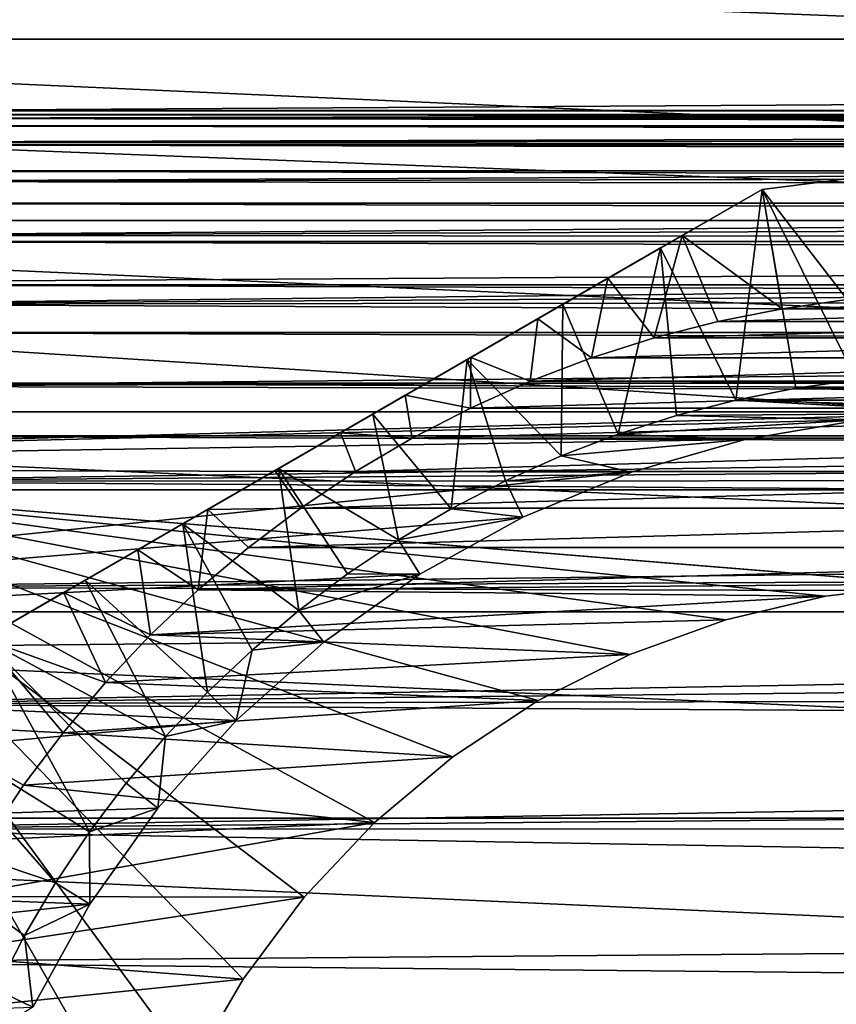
# Model space of a CAD drawing. Header units: millimetres. Extents: x -105 to 105, y -92 to 30.
# Tile 19 of 247: x -87 to -77, y 6 to 18. Entities that reach past the tile are written whole.
import ezdxf

# ---------------------------------------------------------------- set-up
doc = ezdxf.new("R2010")
doc.units = ezdxf.units.MM
doc.header["$LTSCALE"] = 59.53398
for name, color, linetype in [('106', 7, 'CONTINUOUS'), ('114', 7, 'CONTINUOUS'), ('115', 7, 'CONTINUOUS'), ('120', 7, 'CONTINUOUS'), ('121', 7, 'CONTINUOUS'), ('122', 7, 'CONTINUOUS'), ('124', 7, 'CONTINUOUS'), ('132', 7, 'CONTINUOUS'), ('150', 7, 'CONTINUOUS'), ('162', 7, 'CONTINUOUS'), ('63', 7, 'CONTINUOUS'), ('65', 7, 'CONTINUOUS'), ('66', 7, 'CONTINUOUS'), ('93', 7, 'CONTINUOUS')]:
    doc.layers.add(name, color=color, linetype=linetype)

msp = doc.modelspace()

# ---------------------------------------------------------------- linework, layer by layer
at = {"layer": '106', "color": 7, "linetype": 'CONTINUOUS'}
for points in [[(-76.893, 10.734, -18.25), (-75.634, 10.882, -18.25), (-76.893, 10.734, -22.45), (-76.893, 10.734, -18.25)], [(-76.893, 10.734, -22.45), (-75.634, 10.882, -18.25), (-75.634, 10.882, -22.45), (-76.893, 10.734, -22.45)], [(-78.126, 10.442, -18.25), (-76.893, 10.734, -18.25), (-78.126, 10.442, -22.45), (-78.126, 10.442, -18.25)], [(-78.126, 10.442, -22.45), (-76.893, 10.734, -18.25), (-76.893, 10.734, -22.45), (-78.126, 10.442, -22.45)], [(-79.317, 10.009, -18.25), (-78.126, 10.442, -18.25), (-79.317, 10.009, -22.45), (-79.317, 10.009, -18.25)], [(-79.317, 10.009, -22.45), (-78.126, 10.442, -18.25), (-78.126, 10.442, -22.45), (-79.317, 10.009, -22.45)], [(-80.45, 9.44, -18.25), (-79.317, 10.009, -18.25), (-80.45, 9.44, -22.45), (-80.45, 9.44, -18.25)], [(-80.45, 9.44, -22.45), (-79.317, 10.009, -18.25), (-79.317, 10.009, -22.45), (-80.45, 9.44, -22.45)], [(-81.509, 8.743, -18.25), (-80.45, 9.44, -18.25), (-81.509, 8.743, -22.45), (-81.509, 8.743, -18.25)], [(-81.509, 8.743, -22.45), (-80.45, 9.44, -18.25), (-80.45, 9.44, -22.45), (-81.509, 8.743, -22.45)], [(-82.48, 7.928, -18.25), (-81.509, 8.743, -18.25), (-82.48, 7.928, -22.45), (-82.48, 7.928, -18.25)], [(-82.48, 7.928, -22.45), (-81.509, 8.743, -18.25), (-81.509, 8.743, -22.45), (-82.48, 7.928, -22.45)], [(-83.35, 7.006, -18.25), (-82.48, 7.928, -18.25), (-83.35, 7.006, -22.45), (-83.35, 7.006, -18.25)], [(-83.35, 7.006, -22.45), (-82.48, 7.928, -18.25), (-82.48, 7.928, -22.45), (-83.35, 7.006, -22.45)], [(-84.107, 5.99, -18.25), (-83.35, 7.006, -18.25), (-84.107, 5.99, -22.45), (-84.107, 5.99, -18.25)], [(-84.107, 5.99, -22.45), (-83.35, 7.006, -18.25), (-83.35, 7.006, -22.45), (-84.107, 5.99, -22.45)], [(-84.741, 4.892, -18.25), (-84.107, 5.99, -18.25), (-84.741, 4.892, -22.45), (-84.741, 4.892, -18.25)], [(-84.741, 4.892, -22.45), (-84.107, 5.99, -18.25), (-84.107, 5.99, -22.45), (-84.741, 4.892, -22.45)]]:
    msp.add_3dface(points, dxfattribs=at)
at = {"layer": '114', "color": 7, "linetype": 'CONTINUOUS'}
for points in [[(-97.592, 19.738, -58.95), (-50.73, 17.634, -58.95), (-99.27, 17.634, -58.95), (-97.592, 19.738, -58.95)], [(-52.408, 19.738, -58.95), (-50.73, 17.634, -58.95), (-97.592, 19.738, -58.95), (-52.408, 19.738, -58.95)], [(-99.27, 17.634, -58.95), (-49.247, 15.387, -58.95), (-100.753, 15.387, -58.95), (-99.27, 17.634, -58.95)], [(-50.73, 17.634, -58.95), (-49.247, 15.387, -58.95), (-99.27, 17.634, -58.95), (-50.73, 17.634, -58.95)], [(-100.753, 15.387, -58.95), (-47.971, 13.016, -58.95), (-102.029, 13.016, -58.95), (-100.753, 15.387, -58.95)], [(-49.247, 15.387, -58.95), (-47.971, 13.016, -58.95), (-100.753, 15.387, -58.95), (-49.247, 15.387, -58.95)], [(-102.029, 13.016, -58.95), (-46.913, 10.541, -58.95), (-103.087, 10.541, -58.95), (-102.029, 13.016, -58.95)], [(-47.971, 13.016, -58.95), (-46.913, 10.541, -58.95), (-102.029, 13.016, -58.95), (-47.971, 13.016, -58.95)], [(-103.087, 10.541, -58.95), (-46.081, 7.981, -58.95), (-103.919, 7.981, -58.95), (-103.087, 10.541, -58.95)], [(-46.913, 10.541, -58.95), (-46.081, 7.981, -58.95), (-103.087, 10.541, -58.95), (-46.913, 10.541, -58.95)], [(-103.919, 7.981, -58.95), (-45.482, 5.356, -58.95), (-104.518, 5.356, -58.95), (-103.919, 7.981, -58.95)], [(-46.081, 7.981, -58.95), (-45.482, 5.356, -58.95), (-103.919, 7.981, -58.95), (-46.081, 7.981, -58.95)]]:
    msp.add_3dface(points, dxfattribs=at)
at = {"layer": '115', "color": 7, "linetype": 'CONTINUOUS'}
for points in [[(-53.711, 18.948, -39.95), (-96.515, 18.691, -39.95), (-52.104, 16.971, -39.95), (-53.711, 18.948, -39.95)], [(-96.515, 18.691, -39.95), (-98.098, 16.695, -39.95), (-52.104, 16.971, -39.95), (-96.515, 18.691, -39.95)], [(-52.104, 16.971, -39.95), (-98.098, 16.695, -39.95), (-50.68, 14.859, -39.95), (-52.104, 16.971, -39.95)], [(-98.098, 16.695, -39.95), (-99.497, 14.566, -39.95), (-50.68, 14.859, -39.95), (-98.098, 16.695, -39.95)], [(-50.68, 14.859, -39.95), (-99.497, 14.566, -39.95), (-75, 13, -39.95), (-50.68, 14.859, -39.95)], [(-99.497, 14.566, -39.95), (-100.7, 12.32, -39.95), (-75, 13, -39.95), (-99.497, 14.566, -39.95)], [(-75, 13, -39.95), (-100.7, 12.32, -39.95), (-76.456, 12.918, -39.95), (-75, 13, -39.95)], [(-76.456, 12.918, -39.95), (-100.7, 12.32, -39.95), (-77.893, 12.674, -39.95), (-76.456, 12.918, -39.95)], [(-77.893, 12.674, -39.95), (-100.7, 12.32, -39.95), (-79.294, 12.27, -39.95), (-77.893, 12.674, -39.95)], [(-100.7, 12.32, -39.95), (-101.697, 9.976, -39.95), (-79.294, 12.27, -39.95), (-100.7, 12.32, -39.95)], [(-79.294, 12.27, -39.95), (-101.697, 9.976, -39.95), (-80.641, 11.713, -39.95), (-79.294, 12.27, -39.95)], [(-80.641, 11.713, -39.95), (-101.697, 9.976, -39.95), (-81.916, 11.007, -39.95), (-80.641, 11.713, -39.95)], [(-81.916, 11.007, -39.95), (-101.697, 9.976, -39.95), (-83.105, 10.164, -39.95), (-81.916, 11.007, -39.95)], [(-83.105, 10.164, -39.95), (-101.697, 9.976, -39.95), (-84.192, 9.192, -39.95), (-83.105, 10.164, -39.95)], [(-101.697, 9.976, -39.95), (-102.481, 7.552, -39.95), (-84.192, 9.192, -39.95), (-101.697, 9.976, -39.95)], [(-84.192, 9.192, -39.95), (-102.481, 7.552, -39.95), (-85.164, 8.105, -39.95), (-84.192, 9.192, -39.95)], [(-85.164, 8.105, -39.95), (-102.481, 7.552, -39.95), (-86.007, 6.916, -39.95), (-85.164, 8.105, -39.95)], [(-102.481, 7.552, -39.95), (-103.046, 5.067, -39.95), (-86.007, 6.916, -39.95), (-102.481, 7.552, -39.95)], [(-86.007, 6.916, -39.95), (-103.046, 5.067, -39.95), (-86.713, 5.64, -39.95), (-86.007, 6.916, -39.95)]]:
    msp.add_3dface(points, dxfattribs=at)
at = {"layer": '120', "color": 7, "linetype": 'CONTINUOUS'}
for points in [[(-77.261, 13.309, -37.45), (-71.996, 13.162, -37.45), (-78.004, 13.162, -37.45), (-77.261, 13.309, -37.45)], [(-76.511, 13.415, -37.45), (-72.739, 13.309, -37.45), (-77.261, 13.309, -37.45), (-76.511, 13.415, -37.45)], [(-72.739, 13.309, -37.45), (-71.996, 13.162, -37.45), (-77.261, 13.309, -37.45), (-72.739, 13.309, -37.45)], [(-78.737, 12.972, -37.45), (-78.004, 13.162, -37.45), (-75, 13, -37.45), (-78.737, 12.972, -37.45)], [(-71.996, 13.162, -37.45), (-71.263, 12.972, -37.45), (-78.004, 13.162, -37.45), (-71.996, 13.162, -37.45)], [(-78.004, 13.162, -37.45), (-71.263, 12.972, -37.45), (-75, 13, -37.45), (-78.004, 13.162, -37.45)], [(-79.459, 12.742, -37.45), (-78.737, 12.972, -37.45), (-76.456, 12.918, -37.45), (-79.459, 12.742, -37.45)], [(-78.737, 12.972, -37.45), (-75, 13, -37.45), (-76.456, 12.918, -37.45), (-78.737, 12.972, -37.45)], [(-77.893, 12.674, -37.45), (-79.459, 12.742, -37.45), (-76.456, 12.918, -37.45), (-77.893, 12.674, -37.45)], [(-80.166, 12.472, -37.45), (-79.459, 12.742, -37.45), (-77.893, 12.674, -37.45), (-80.166, 12.472, -37.45)], [(-79.294, 12.27, -37.45), (-80.166, 12.472, -37.45), (-77.893, 12.674, -37.45), (-79.294, 12.27, -37.45)], [(-80.857, 12.163, -37.45), (-80.166, 12.472, -37.45), (-79.294, 12.27, -37.45), (-80.857, 12.163, -37.45)], [(-80.641, 11.713, -37.45), (-80.857, 12.163, -37.45), (-79.294, 12.27, -37.45), (-80.641, 11.713, -37.45)], [(-81.53, 11.815, -37.45), (-80.857, 12.163, -37.45), (-80.641, 11.713, -37.45), (-81.53, 11.815, -37.45)], [(-82.182, 11.431, -37.45), (-81.53, 11.815, -37.45), (-80.641, 11.713, -37.45), (-82.182, 11.431, -37.45)], [(-81.916, 11.007, -37.45), (-82.182, 11.431, -37.45), (-80.641, 11.713, -37.45), (-81.916, 11.007, -37.45)], [(-82.812, 11.01, -37.45), (-82.182, 11.431, -37.45), (-81.916, 11.007, -37.45), (-82.812, 11.01, -37.45)], [(-83.417, 10.555, -37.45), (-82.812, 11.01, -37.45), (-81.916, 11.007, -37.45), (-83.417, 10.555, -37.45)], [(-83.105, 10.164, -37.45), (-83.417, 10.555, -37.45), (-81.916, 11.007, -37.45), (-83.105, 10.164, -37.45)], [(-83.996, 10.066, -37.45), (-83.417, 10.555, -37.45), (-83.105, 10.164, -37.45), (-83.996, 10.066, -37.45)], [(-84.192, 9.192, -37.45), (-83.996, 10.066, -37.45), (-83.105, 10.164, -37.45), (-84.192, 9.192, -37.45)], [(-84.546, 9.546, -37.45), (-83.996, 10.066, -37.45), (-84.192, 9.192, -37.45), (-84.546, 9.546, -37.45)], [(-85.066, 8.996, -37.45), (-84.546, 9.546, -37.45), (-84.192, 9.192, -37.45), (-85.066, 8.996, -37.45)], [(-85.164, 8.105, -37.45), (-85.066, 8.996, -37.45), (-84.192, 9.192, -37.45), (-85.164, 8.105, -37.45)], [(-85.555, 8.417, -37.45), (-85.066, 8.996, -37.45), (-85.164, 8.105, -37.45), (-85.555, 8.417, -37.45)], [(-86.01, 7.812, -37.45), (-85.555, 8.417, -37.45), (-85.164, 8.105, -37.45), (-86.01, 7.812, -37.45)], [(-86.007, 6.916, -37.45), (-86.01, 7.812, -37.45), (-85.164, 8.105, -37.45), (-86.007, 6.916, -37.45)], [(-86.431, 7.182, -37.45), (-86.01, 7.812, -37.45), (-86.007, 6.916, -37.45), (-86.431, 7.182, -37.45)], [(-86.816, 6.53, -37.45), (-86.431, 7.182, -37.45), (-86.007, 6.916, -37.45), (-86.816, 6.53, -37.45)], [(-86.713, 5.64, -37.45), (-86.816, 6.53, -37.45), (-86.007, 6.916, -37.45), (-86.713, 5.64, -37.45)], [(-87.163, 5.857, -37.45), (-86.816, 6.53, -37.45), (-86.713, 5.64, -37.45), (-87.163, 5.857, -37.45)], [(-87.472, 5.166, -37.45), (-87.163, 5.857, -37.45), (-86.713, 5.64, -37.45), (-87.472, 5.166, -37.45)]]:
    msp.add_3dface(points, dxfattribs=at)
at = {"layer": '121', "color": 7, "linetype": 'CONTINUOUS'}
for points in [[(-76.623, 14.409, -22.45), (-77.429, 14.295, -22.45), (-73.377, 14.409, -22.45), (-76.623, 14.409, -22.45)], [(-73.377, 14.409, -22.45), (-77.429, 14.295, -22.45), (-72.571, 14.295, -22.45), (-73.377, 14.409, -22.45)], [(-77.429, 14.295, -22.45), (-78.227, 14.136, -22.45), (-72.571, 14.295, -22.45), (-77.429, 14.295, -22.45)], [(-72.571, 14.295, -22.45), (-78.227, 14.136, -22.45), (-71.773, 14.136, -22.45), (-72.571, 14.295, -22.45)], [(-78.227, 14.136, -22.45), (-79.014, 13.933, -22.45), (-71.773, 14.136, -22.45), (-78.227, 14.136, -22.45)], [(-71.773, 14.136, -22.45), (-79.014, 13.933, -22.45), (-70.986, 13.933, -22.45), (-71.773, 14.136, -22.45)], [(-79.014, 13.933, -22.45), (-79.789, 13.686, -22.45), (-70.986, 13.933, -22.45), (-79.014, 13.933, -22.45)], [(-70.986, 13.933, -22.45), (-79.789, 13.686, -22.45), (-70.211, 13.686, -22.45), (-70.986, 13.933, -22.45)], [(-79.789, 13.686, -22.45), (-80.549, 13.396, -22.45), (-70.211, 13.686, -22.45), (-79.789, 13.686, -22.45)], [(-70.211, 13.686, -22.45), (-80.549, 13.396, -22.45), (-69.451, 13.396, -22.45), (-70.211, 13.686, -22.45)], [(-80.549, 13.396, -22.45), (-81.291, 13.064, -22.45), (-69.451, 13.396, -22.45), (-80.549, 13.396, -22.45)], [(-69.451, 13.396, -22.45), (-81.291, 13.064, -22.45), (-68.709, 13.064, -22.45), (-69.451, 13.396, -22.45)], [(-81.291, 13.064, -22.45), (-82.014, 12.691, -22.45), (-68.709, 13.064, -22.45), (-81.291, 13.064, -22.45)], [(-68.709, 13.064, -22.45), (-82.014, 12.691, -22.45), (-67.986, 12.691, -22.45), (-68.709, 13.064, -22.45)], [(-82.014, 12.691, -22.45), (-82.714, 12.277, -22.45), (-67.986, 12.691, -22.45), (-82.014, 12.691, -22.45)], [(-67.986, 12.691, -22.45), (-82.714, 12.277, -22.45), (-67.286, 12.277, -22.45), (-67.986, 12.691, -22.45)], [(-82.714, 12.277, -22.45), (-83.391, 11.826, -22.45), (-67.286, 12.277, -22.45), (-82.714, 12.277, -22.45)], [(-67.286, 12.277, -22.45), (-83.391, 11.826, -22.45), (-66.609, 11.826, -22.45), (-67.286, 12.277, -22.45)], [(-83.391, 11.826, -22.45), (-84.041, 11.337, -22.45), (-66.609, 11.826, -22.45), (-83.391, 11.826, -22.45)], [(-66.609, 11.826, -22.45), (-84.041, 11.337, -22.45), (-65.959, 11.337, -22.45), (-66.609, 11.826, -22.45)], [(-84.662, 10.812, -22.45), (-75.634, 10.882, -22.45), (-65.959, 11.337, -22.45), (-84.662, 10.812, -22.45)], [(-84.041, 11.337, -22.45), (-84.662, 10.812, -22.45), (-65.959, 11.337, -22.45), (-84.041, 11.337, -22.45)], [(-76.893, 10.734, -22.45), (-75.634, 10.882, -22.45), (-84.662, 10.812, -22.45), (-76.893, 10.734, -22.45)], [(-85.253, 10.253, -22.45), (-76.893, 10.734, -22.45), (-84.662, 10.812, -22.45), (-85.253, 10.253, -22.45)], [(-78.126, 10.442, -22.45), (-76.893, 10.734, -22.45), (-85.253, 10.253, -22.45), (-78.126, 10.442, -22.45)], [(-79.317, 10.009, -22.45), (-78.126, 10.442, -22.45), (-85.253, 10.253, -22.45), (-79.317, 10.009, -22.45)], [(-85.812, 9.662, -22.45), (-79.317, 10.009, -22.45), (-85.253, 10.253, -22.45), (-85.812, 9.662, -22.45)], [(-80.45, 9.44, -22.45), (-79.317, 10.009, -22.45), (-85.812, 9.662, -22.45), (-80.45, 9.44, -22.45)], [(-86.337, 9.041, -22.45), (-80.45, 9.44, -22.45), (-85.812, 9.662, -22.45), (-86.337, 9.041, -22.45)], [(-81.509, 8.743, -22.45), (-80.45, 9.44, -22.45), (-86.337, 9.041, -22.45), (-81.509, 8.743, -22.45)], [(-86.826, 8.391, -22.45), (-81.509, 8.743, -22.45), (-86.337, 9.041, -22.45), (-86.826, 8.391, -22.45)], [(-82.48, 7.928, -22.45), (-81.509, 8.743, -22.45), (-86.826, 8.391, -22.45), (-82.48, 7.928, -22.45)], [(-87.278, 7.714, -22.45), (-82.48, 7.928, -22.45), (-86.826, 8.391, -22.45), (-87.278, 7.714, -22.45)], [(-83.35, 7.006, -22.45), (-82.48, 7.928, -22.45), (-87.691, 7.014, -22.45), (-83.35, 7.006, -22.45)], [(-87.691, 7.014, -22.45), (-82.48, 7.928, -22.45), (-87.278, 7.714, -22.45), (-87.691, 7.014, -22.45)], [(-88.064, 6.291, -22.45), (-83.35, 7.006, -22.45), (-87.691, 7.014, -22.45), (-88.064, 6.291, -22.45)], [(-84.107, 5.99, -22.45), (-83.35, 7.006, -22.45), (-88.064, 6.291, -22.45), (-84.107, 5.99, -22.45)], [(-88.396, 5.549, -22.45), (-84.107, 5.99, -22.45), (-88.064, 6.291, -22.45), (-88.396, 5.549, -22.45)], [(-84.741, 4.892, -22.45), (-84.107, 5.99, -22.45), (-88.396, 5.549, -22.45), (-84.741, 4.892, -22.45)]]:
    msp.add_3dface(points, dxfattribs=at)
at = {"layer": '122', "color": 7, "linetype": 'CONTINUOUS'}
for points in [[(-77.678, 15.774, -25.45), (-76.623, 14.409, -22.45), (-76.344, 15.943, -25.45), (-77.678, 15.774, -25.45)], [(-78.669, 15.202, -24.728), (-77.429, 14.295, -22.45), (-77.678, 15.774, -25.45), (-78.669, 15.202, -24.728)], [(-77.429, 14.295, -22.45), (-76.623, 14.409, -22.45), (-77.678, 15.774, -25.45), (-77.429, 14.295, -22.45)], [(-79.588, 14.672, -24.195), (-79.014, 13.933, -22.45), (-78.669, 15.202, -24.728), (-79.588, 14.672, -24.195)], [(-79.014, 13.933, -22.45), (-78.227, 14.136, -22.45), (-78.669, 15.202, -24.728), (-79.014, 13.933, -22.45)], [(-78.227, 14.136, -22.45), (-77.429, 14.295, -22.45), (-78.669, 15.202, -24.728), (-78.227, 14.136, -22.45)], [(-80.455, 14.171, -23.82), (-79.789, 13.686, -22.45), (-79.588, 14.672, -24.195), (-80.455, 14.171, -23.82)], [(-79.789, 13.686, -22.45), (-79.014, 13.933, -22.45), (-79.588, 14.672, -24.195), (-79.789, 13.686, -22.45)], [(-81.286, 13.691, -23.581), (-80.549, 13.396, -22.45), (-80.455, 14.171, -23.82), (-81.286, 13.691, -23.581)], [(-80.549, 13.396, -22.45), (-79.789, 13.686, -22.45), (-80.455, 14.171, -23.82), (-80.549, 13.396, -22.45)], [(-82.098, 13.223, -23.464), (-81.291, 13.064, -22.45), (-81.286, 13.691, -23.581), (-82.098, 13.223, -23.464)], [(-81.291, 13.064, -22.45), (-80.549, 13.396, -22.45), (-81.286, 13.691, -23.581), (-81.291, 13.064, -22.45)], [(-82.902, 12.758, -23.464), (-82.014, 12.691, -22.45), (-82.098, 13.223, -23.464), (-82.902, 12.758, -23.464)], [(-82.014, 12.691, -22.45), (-81.291, 13.064, -22.45), (-82.098, 13.223, -23.464), (-82.014, 12.691, -22.45)], [(-83.714, 12.29, -23.581), (-82.714, 12.277, -22.45), (-82.902, 12.758, -23.464), (-83.714, 12.29, -23.581)], [(-82.714, 12.277, -22.45), (-82.014, 12.691, -22.45), (-82.902, 12.758, -23.464), (-82.714, 12.277, -22.45)], [(-84.545, 11.809, -23.82), (-83.391, 11.826, -22.45), (-83.714, 12.29, -23.581), (-84.545, 11.809, -23.82)], [(-83.391, 11.826, -22.45), (-82.714, 12.277, -22.45), (-83.714, 12.29, -23.581), (-83.391, 11.826, -22.45)], [(-85.412, 11.309, -24.195), (-84.662, 10.812, -22.45), (-84.545, 11.809, -23.82), (-85.412, 11.309, -24.195)], [(-84.662, 10.812, -22.45), (-84.041, 11.337, -22.45), (-84.545, 11.809, -23.82), (-84.662, 10.812, -22.45)], [(-84.041, 11.337, -22.45), (-83.391, 11.826, -22.45), (-84.545, 11.809, -23.82), (-84.041, 11.337, -22.45)], [(-86.331, 10.778, -24.728), (-85.253, 10.253, -22.45), (-85.412, 11.309, -24.195), (-86.331, 10.778, -24.728)], [(-85.253, 10.253, -22.45), (-84.662, 10.812, -22.45), (-85.412, 11.309, -24.195), (-85.253, 10.253, -22.45)], [(-87.322, 10.206, -25.45), (-85.812, 9.662, -22.45), (-86.331, 10.778, -24.728), (-87.322, 10.206, -25.45)], [(-85.812, 9.662, -22.45), (-85.253, 10.253, -22.45), (-86.331, 10.778, -24.728), (-85.812, 9.662, -22.45)], [(-88.136, 9.136, -25.45), (-86.337, 9.041, -22.45), (-87.322, 10.206, -25.45), (-88.136, 9.136, -25.45)], [(-86.337, 9.041, -22.45), (-85.812, 9.662, -22.45), (-87.322, 10.206, -25.45), (-86.337, 9.041, -22.45)], [(-87.278, 7.714, -22.45), (-86.826, 8.391, -22.45), (-88.136, 9.136, -25.45), (-87.278, 7.714, -22.45)], [(-86.826, 8.391, -22.45), (-86.337, 9.041, -22.45), (-88.136, 9.136, -25.45), (-86.826, 8.391, -22.45)]]:
    msp.add_3dface(points, dxfattribs=at)
at = {"layer": '124', "color": 7, "linetype": 'CONTINUOUS'}
for points in [[(-76.344, 15.943, -34.45), (-76.511, 13.415, -37.45), (-77.678, 15.774, -34.45), (-76.344, 15.943, -34.45)], [(-77.678, 15.774, -34.45), (-78.004, 13.162, -37.45), (-78.936, 15.048, -34.985), (-77.678, 15.774, -34.45)], [(-77.261, 13.309, -37.45), (-78.004, 13.162, -37.45), (-77.678, 15.774, -34.45), (-77.261, 13.309, -37.45)], [(-76.511, 13.415, -37.45), (-77.261, 13.309, -37.45), (-77.678, 15.774, -34.45), (-76.511, 13.415, -37.45)], [(-78.936, 15.048, -34.985), (-79.459, 12.742, -37.45), (-80.147, 14.349, -35.357), (-78.936, 15.048, -34.985)], [(-78.737, 12.972, -37.45), (-79.459, 12.742, -37.45), (-78.936, 15.048, -34.985), (-78.737, 12.972, -37.45)], [(-78.004, 13.162, -37.45), (-78.737, 12.972, -37.45), (-78.936, 15.048, -34.985), (-78.004, 13.162, -37.45)], [(-80.147, 14.349, -35.357), (-80.166, 12.472, -37.45), (-81.33, 13.666, -35.577), (-80.147, 14.349, -35.357)], [(-79.459, 12.742, -37.45), (-80.166, 12.472, -37.45), (-80.147, 14.349, -35.357), (-79.459, 12.742, -37.45)], [(-81.33, 13.666, -35.577), (-81.53, 11.815, -37.45), (-82.5, 12.99, -35.65), (-81.33, 13.666, -35.577)], [(-80.857, 12.163, -37.45), (-81.53, 11.815, -37.45), (-81.33, 13.666, -35.577), (-80.857, 12.163, -37.45)], [(-80.166, 12.472, -37.45), (-80.857, 12.163, -37.45), (-81.33, 13.666, -35.577), (-80.166, 12.472, -37.45)], [(-82.5, 12.99, -35.65), (-82.182, 11.431, -37.45), (-83.67, 12.315, -35.577), (-82.5, 12.99, -35.65)], [(-81.53, 11.815, -37.45), (-82.182, 11.431, -37.45), (-82.5, 12.99, -35.65), (-81.53, 11.815, -37.45)], [(-83.67, 12.315, -35.577), (-83.417, 10.555, -37.45), (-84.853, 11.632, -35.357), (-83.67, 12.315, -35.577)], [(-82.182, 11.431, -37.45), (-82.812, 11.01, -37.45), (-83.67, 12.315, -35.577), (-82.182, 11.431, -37.45)], [(-82.812, 11.01, -37.45), (-83.417, 10.555, -37.45), (-83.67, 12.315, -35.577), (-82.812, 11.01, -37.45)], [(-84.853, 11.632, -35.357), (-84.546, 9.546, -37.45), (-86.064, 10.933, -34.985), (-84.853, 11.632, -35.357)], [(-83.417, 10.555, -37.45), (-83.996, 10.066, -37.45), (-84.853, 11.632, -35.357), (-83.417, 10.555, -37.45)], [(-83.996, 10.066, -37.45), (-84.546, 9.546, -37.45), (-84.853, 11.632, -35.357), (-83.996, 10.066, -37.45)], [(-86.064, 10.933, -34.985), (-85.066, 8.996, -37.45), (-87.322, 10.206, -34.45), (-86.064, 10.933, -34.985)], [(-84.546, 9.546, -37.45), (-85.066, 8.996, -37.45), (-86.064, 10.933, -34.985), (-84.546, 9.546, -37.45)], [(-87.322, 10.206, -34.45), (-86.01, 7.812, -37.45), (-88.136, 9.136, -34.45), (-87.322, 10.206, -34.45)], [(-85.066, 8.996, -37.45), (-85.555, 8.417, -37.45), (-87.322, 10.206, -34.45), (-85.066, 8.996, -37.45)], [(-85.555, 8.417, -37.45), (-86.01, 7.812, -37.45), (-87.322, 10.206, -34.45), (-85.555, 8.417, -37.45)], [(-88.136, 9.136, -34.45), (-86.431, 7.182, -37.45), (-88.856, 8, -34.45), (-88.136, 9.136, -34.45)], [(-86.01, 7.812, -37.45), (-86.431, 7.182, -37.45), (-88.136, 9.136, -34.45), (-86.01, 7.812, -37.45)], [(-86.431, 7.182, -37.45), (-86.816, 6.53, -37.45), (-88.856, 8, -34.45), (-86.431, 7.182, -37.45)], [(-86.816, 6.53, -37.45), (-87.163, 5.857, -37.45), (-88.856, 8, -34.45), (-86.816, 6.53, -37.45)]]:
    msp.add_3dface(points, dxfattribs=at)
at = {"layer": '132', "color": 7, "linetype": 'CONTINUOUS'}
for points in [[(-87.322, 10.206, -25.45), (-86.331, 10.778, -24.728), (-77.678, 15.774, -25.45), (-87.322, 10.206, -25.45)], [(-87.322, 10.206, -25.45), (-77.678, 15.774, -25.45), (-77.678, 15.774, -34.45), (-87.322, 10.206, -25.45)], [(-87.322, 10.206, -25.45), (-77.678, 15.774, -34.45), (-87.322, 10.206, -34.45), (-87.322, 10.206, -25.45)], [(-77.678, 15.774, -34.45), (-78.936, 15.048, -34.985), (-87.322, 10.206, -34.45), (-77.678, 15.774, -34.45)], [(-86.331, 10.778, -24.728), (-78.669, 15.202, -24.728), (-77.678, 15.774, -25.45), (-86.331, 10.778, -24.728)], [(-86.331, 10.778, -24.728), (-85.412, 11.309, -24.195), (-78.669, 15.202, -24.728), (-86.331, 10.778, -24.728)], [(-85.412, 11.309, -24.195), (-79.588, 14.672, -24.195), (-78.669, 15.202, -24.728), (-85.412, 11.309, -24.195)], [(-78.936, 15.048, -34.985), (-86.064, 10.933, -34.985), (-87.322, 10.206, -34.45), (-78.936, 15.048, -34.985)], [(-78.936, 15.048, -34.985), (-80.147, 14.349, -35.357), (-86.064, 10.933, -34.985), (-78.936, 15.048, -34.985)], [(-85.412, 11.309, -24.195), (-84.545, 11.809, -23.82), (-79.588, 14.672, -24.195), (-85.412, 11.309, -24.195)], [(-84.545, 11.809, -23.82), (-80.455, 14.171, -23.82), (-79.588, 14.672, -24.195), (-84.545, 11.809, -23.82)], [(-80.147, 14.349, -35.357), (-84.853, 11.632, -35.357), (-86.064, 10.933, -34.985), (-80.147, 14.349, -35.357)], [(-80.147, 14.349, -35.357), (-81.33, 13.666, -35.577), (-84.853, 11.632, -35.357), (-80.147, 14.349, -35.357)], [(-84.545, 11.809, -23.82), (-83.714, 12.29, -23.581), (-80.455, 14.171, -23.82), (-84.545, 11.809, -23.82)], [(-83.714, 12.29, -23.581), (-81.286, 13.691, -23.581), (-80.455, 14.171, -23.82), (-83.714, 12.29, -23.581)], [(-81.33, 13.666, -35.577), (-83.67, 12.315, -35.577), (-84.853, 11.632, -35.357), (-81.33, 13.666, -35.577)], [(-83.714, 12.29, -23.581), (-82.902, 12.758, -23.464), (-81.286, 13.691, -23.581), (-83.714, 12.29, -23.581)], [(-81.33, 13.666, -35.577), (-82.5, 12.99, -35.65), (-83.67, 12.315, -35.577), (-81.33, 13.666, -35.577)], [(-82.902, 12.758, -23.464), (-82.098, 13.223, -23.464), (-81.286, 13.691, -23.581), (-82.902, 12.758, -23.464)]]:
    msp.add_3dface(points, dxfattribs=at)
at = {"layer": '150', "color": 7, "linetype": 'CONTINUOUS'}
for points in [[(-77.678, 15.774, -25.45), (-76.344, 15.943, -25.45), (-77.678, 15.774, -34.45), (-77.678, 15.774, -25.45)], [(-76.344, 15.943, -25.45), (-76.344, 15.943, -34.45), (-77.678, 15.774, -34.45), (-76.344, 15.943, -25.45)]]:
    msp.add_3dface(points, dxfattribs=at)
at = {"layer": '162', "color": 7, "linetype": 'CONTINUOUS'}
for points in [[(-76.456, 12.918, -39.95), (-77.893, 12.674, -39.95), (-76.456, 12.918, -37.45), (-76.456, 12.918, -39.95)], [(-77.893, 12.674, -39.95), (-77.893, 12.674, -37.45), (-76.456, 12.918, -37.45), (-77.893, 12.674, -39.95)], [(-77.893, 12.674, -39.95), (-79.294, 12.27, -39.95), (-77.893, 12.674, -37.45), (-77.893, 12.674, -39.95)], [(-79.294, 12.27, -39.95), (-79.294, 12.27, -37.45), (-77.893, 12.674, -37.45), (-79.294, 12.27, -39.95)], [(-79.294, 12.27, -39.95), (-80.641, 11.713, -39.95), (-79.294, 12.27, -37.45), (-79.294, 12.27, -39.95)], [(-80.641, 11.713, -39.95), (-80.641, 11.713, -37.45), (-79.294, 12.27, -37.45), (-80.641, 11.713, -39.95)], [(-80.641, 11.713, -39.95), (-81.916, 11.007, -39.95), (-80.641, 11.713, -37.45), (-80.641, 11.713, -39.95)], [(-81.916, 11.007, -39.95), (-81.916, 11.007, -37.45), (-80.641, 11.713, -37.45), (-81.916, 11.007, -39.95)], [(-81.916, 11.007, -39.95), (-83.105, 10.164, -39.95), (-81.916, 11.007, -37.45), (-81.916, 11.007, -39.95)], [(-83.105, 10.164, -39.95), (-83.105, 10.164, -37.45), (-81.916, 11.007, -37.45), (-83.105, 10.164, -39.95)], [(-83.105, 10.164, -39.95), (-84.192, 9.192, -39.95), (-83.105, 10.164, -37.45), (-83.105, 10.164, -39.95)], [(-84.192, 9.192, -39.95), (-84.192, 9.192, -37.45), (-83.105, 10.164, -37.45), (-84.192, 9.192, -39.95)], [(-84.192, 9.192, -39.95), (-85.164, 8.105, -39.95), (-84.192, 9.192, -37.45), (-84.192, 9.192, -39.95)], [(-85.164, 8.105, -39.95), (-85.164, 8.105, -37.45), (-84.192, 9.192, -37.45), (-85.164, 8.105, -39.95)], [(-85.164, 8.105, -39.95), (-86.007, 6.916, -39.95), (-85.164, 8.105, -37.45), (-85.164, 8.105, -39.95)], [(-86.007, 6.916, -39.95), (-86.007, 6.916, -37.45), (-85.164, 8.105, -37.45), (-86.007, 6.916, -39.95)], [(-86.007, 6.916, -39.95), (-86.713, 5.64, -39.95), (-86.007, 6.916, -37.45), (-86.007, 6.916, -39.95)], [(-86.713, 5.64, -39.95), (-86.713, 5.64, -37.45), (-86.007, 6.916, -37.45), (-86.713, 5.64, -39.95)]]:
    msp.add_3dface(points, dxfattribs=at)
at = {"layer": '63', "color": 7, "linetype": 'CONTINUOUS'}
for points in [[(-90, 16.75), (-90, 16.652, 1.811), (-48.008, 16.75), (-90, 16.75)], [(-48.008, 16.75), (-90, 16.652, 1.811), (-6.016, 16.75), (-48.008, 16.75)], [(-6.016, 16.75), (-90, 16.652, 1.811), (-7.034, 16.73, 0.81), (-6.016, 16.75)], [(-7.034, 16.73, 0.81), (-90, 16.652, 1.811), (-8.053, 16.67, 1.631), (-7.034, 16.73, 0.81)], [(-8.053, 16.67, 1.631), (-90, 16.652, 1.811), (-9.06, 16.569, 2.453), (-8.053, 16.67, 1.631)], [(-90, 16.652, 1.811), (-90, 16.358, 3.601), (-9.06, 16.569, 2.453), (-90, 16.652, 1.811)], [(-9.06, 16.569, 2.453), (-90, 16.358, 3.601), (-10.051, 16.428, 3.267), (-9.06, 16.569, 2.453)], [(-10.051, 16.428, 3.267), (-90, 16.358, 3.601), (-11.024, 16.248, 4.07), (-10.051, 16.428, 3.267)], [(-90, 16.358, 3.601), (-90, 15.873, 5.348), (-11.024, 16.248, 4.07), (-90, 16.358, 3.601)], [(-11.024, 16.248, 4.07), (-90, 15.873, 5.348), (-11.977, 16.03, 4.858), (-11.024, 16.248, 4.07)], [(-11.977, 16.03, 4.858), (-90, 15.873, 5.348), (-12.908, 15.776, 5.629), (-11.977, 16.03, 4.858)], [(-90, 15.873, 5.348), (-90, 15.202, 7.033), (-12.908, 15.776, 5.629), (-90, 15.873, 5.348)], [(-12.908, 15.776, 5.629), (-90, 15.202, 7.033), (-13.816, 15.487, 6.381), (-12.908, 15.776, 5.629)], [(-13.816, 15.487, 6.381), (-90, 15.202, 7.033), (-14.699, 15.166, 7.111), (-13.816, 15.487, 6.381)], [(-90, 15.202, 7.033), (-90, 14.352, 8.636), (-14.699, 15.166, 7.111), (-90, 15.202, 7.033)], [(-14.699, 15.166, 7.111), (-90, 14.352, 8.636), (-15.556, 14.814, 7.817), (-14.699, 15.166, 7.111)], [(-15.556, 14.814, 7.817), (-90, 14.352, 8.636), (-16.386, 14.434, 8.498), (-15.556, 14.814, 7.817)], [(-16.386, 14.434, 8.498), (-90, 14.352, 8.636), (-17.187, 14.028, 9.154), (-16.386, 14.434, 8.498)], [(-90, 14.352, 8.636), (-90, 13.335, 10.137), (-17.187, 14.028, 9.154), (-90, 14.352, 8.636)], [(-17.187, 14.028, 9.154), (-90, 13.335, 10.137), (-17.96, 13.597, 9.781), (-17.187, 14.028, 9.154)], [(-17.96, 13.597, 9.781), (-90, 13.335, 10.137), (-18.702, 13.145, 10.381), (-17.96, 13.597, 9.781)], [(-90, 13.335, 10.137), (-90, 12.16, 11.519), (-18.702, 13.145, 10.381), (-90, 13.335, 10.137)], [(-18.702, 13.145, 10.381), (-90, 12.16, 11.519), (-19.414, 12.674, 10.952), (-18.702, 13.145, 10.381)], [(-19.414, 12.674, 10.952), (-90, 12.16, 11.519), (-20.096, 12.185, 11.493), (-19.414, 12.674, 10.952)], [(-20.096, 12.185, 11.493), (-90, 12.16, 11.519), (-20.747, 11.68, 12.006), (-20.096, 12.185, 11.493)], [(-90, 12.16, 11.519), (-90, 10.844, 12.766), (-20.747, 11.68, 12.006), (-90, 12.16, 11.519)], [(-20.747, 11.68, 12.006), (-90, 10.844, 12.766), (-21.367, 11.162, 12.488), (-20.747, 11.68, 12.006)], [(-21.367, 11.162, 12.488), (-90, 10.844, 12.766), (-21.958, 10.633, 12.942), (-21.367, 11.162, 12.488)], [(-90, 10.844, 12.766), (-90, 9.4, 13.864), (-21.958, 10.633, 12.942), (-90, 10.844, 12.766)], [(-21.958, 10.633, 12.942), (-90, 9.4, 13.864), (-22.519, 10.094, 13.367), (-21.958, 10.633, 12.942)], [(-22.519, 10.094, 13.367), (-90, 9.4, 13.864), (-23.051, 9.546, 13.764), (-22.519, 10.094, 13.367)], [(-23.051, 9.546, 13.764), (-90, 9.4, 13.864), (-23.554, 8.991, 14.133), (-23.051, 9.546, 13.764)], [(-90, 9.4, 13.864), (-90, 7.846, 14.799), (-23.554, 8.991, 14.133), (-90, 9.4, 13.864)], [(-23.554, 8.991, 14.133), (-90, 7.846, 14.799), (-24.03, 8.429, 14.474), (-23.554, 8.991, 14.133)], [(-24.03, 8.429, 14.474), (-90, 7.846, 14.799), (-24.479, 7.863, 14.789), (-24.03, 8.429, 14.474)], [(-24.479, 7.863, 14.789), (-90, 7.846, 14.799), (-25.3, 6.721, 15.342), (-24.479, 7.863, 14.789)], [(-90, 7.846, 14.799), (-90, 6.2, 15.56), (-25.3, 6.721, 15.342), (-90, 7.846, 14.799)], [(-25.3, 6.721, 15.342), (-90, 6.2, 15.56), (-26.021, 5.572, 15.796), (-25.3, 6.721, 15.342)], [(-90, 6.2, 15.56), (-90, 4.481, 16.139), (-26.021, 5.572, 15.796), (-90, 6.2, 15.56)]]:
    msp.add_3dface(points, dxfattribs=at)
at = {"layer": '65', "color": 7, "linetype": 'CONTINUOUS'}
for points in [[(-90, -12.05, -18.25), (-90, 12.05, -18.25), (-85.243, 3.728, -18.25), (-90, -12.05, -18.25)], [(-90, 12.05, -18.25), (90, 12.05, -18.25), (-75.634, 10.882, -18.25), (-90, 12.05, -18.25)], [(-85.243, 3.728, -18.25), (-90, 12.05, -18.25), (-84.741, 4.892, -18.25), (-85.243, 3.728, -18.25)], [(-84.741, 4.892, -18.25), (-90, 12.05, -18.25), (-84.107, 5.99, -18.25), (-84.741, 4.892, -18.25)], [(-84.107, 5.99, -18.25), (-90, 12.05, -18.25), (-83.35, 7.006, -18.25), (-84.107, 5.99, -18.25)], [(-83.35, 7.006, -18.25), (-90, 12.05, -18.25), (-82.48, 7.928, -18.25), (-83.35, 7.006, -18.25)], [(-82.48, 7.928, -18.25), (-90, 12.05, -18.25), (-81.509, 8.743, -18.25), (-82.48, 7.928, -18.25)], [(-81.509, 8.743, -18.25), (-90, 12.05, -18.25), (-80.45, 9.44, -18.25), (-81.509, 8.743, -18.25)], [(-80.45, 9.44, -18.25), (-90, 12.05, -18.25), (-79.317, 10.009, -18.25), (-80.45, 9.44, -18.25)], [(-79.317, 10.009, -18.25), (-90, 12.05, -18.25), (-78.126, 10.442, -18.25), (-79.317, 10.009, -18.25)], [(-78.126, 10.442, -18.25), (-90, 12.05, -18.25), (-76.893, 10.734, -18.25), (-78.126, 10.442, -18.25)], [(-76.893, 10.734, -18.25), (-90, 12.05, -18.25), (-75.634, 10.882, -18.25), (-76.893, 10.734, -18.25)]]:
    msp.add_3dface(points, dxfattribs=at)
at = {"layer": '66', "color": 7, "linetype": 'CONTINUOUS'}
for points in [[(-90, 16.75), (-48.008, 16.75), (-90, 16.75, -13.55), (-90, 16.75)], [(-48.008, 16.75), (-6.016, 16.75), (-90, 16.75, -13.55), (-48.008, 16.75)], [(-90, 16.75, -13.55), (-6.016, 16.75), (-4.919, 16.75, -0.282), (-90, 16.75, -13.55)], [(90, 16.75, -13.55), (-90, 16.75, -13.55), (90, 16.75), (90, 16.75, -13.55)], [(90, 16.75), (-90, 16.75, -13.55), (48.008, 16.75), (90, 16.75)], [(48.008, 16.75), (-90, 16.75, -13.55), (3.859, 16.75, -0.49), (48.008, 16.75)], [(3.859, 16.75, -0.49), (-90, 16.75, -13.55), (3.095, 16.75, -0.593), (3.859, 16.75, -0.49)], [(3.095, 16.75, -0.593), (-90, 16.75, -13.55), (2.611, 16.75, -0.635), (3.095, 16.75, -0.593)], [(2.611, 16.75, -0.635), (-90, 16.75, -13.55), (2.491, 16.75, -0.641), (2.611, 16.75, -0.635)], [(2.491, 16.75, -0.641), (-90, 16.75, -13.55), (1.993, 16.75, -0.642), (2.491, 16.75, -0.641)], [(1.993, 16.75, -0.642), (-90, 16.75, -13.55), (1.54, 16.75, -0.6), (1.993, 16.75, -0.642)], [(1.54, 16.75, -0.6), (-90, 16.75, -13.55), (1.376, 16.75, -0.573), (1.54, 16.75, -0.6)], [(1.376, 16.75, -0.573), (-90, 16.75, -13.55), (1.129, 16.75, -0.52), (1.376, 16.75, -0.573)], [(1.129, 16.75, -0.52), (-90, 16.75, -13.55), (0.77, 16.75, -0.414), (1.129, 16.75, -0.52)], [(0.77, 16.75, -0.414), (-90, 16.75, -13.55), (-1.45, 16.75, -0.584), (0.77, 16.75, -0.414)], [(-1.45, 16.75, -0.584), (-90, 16.75, -13.55), (-1.856, 16.75, -0.635), (-1.45, 16.75, -0.584)], [(-1.856, 16.75, -0.635), (-90, 16.75, -13.55), (-2.121, 16.75, -0.649), (-1.856, 16.75, -0.635)], [(-2.121, 16.75, -0.649), (-90, 16.75, -13.55), (-2.275, 16.75, -0.65), (-2.121, 16.75, -0.649)], [(-2.275, 16.75, -0.65), (-90, 16.75, -13.55), (-2.744, 16.75, -0.627), (-2.275, 16.75, -0.65)], [(-2.744, 16.75, -0.627), (-90, 16.75, -13.55), (-3.273, 16.75, -0.571), (-2.744, 16.75, -0.627)], [(-3.273, 16.75, -0.571), (-90, 16.75, -13.55), (-3.323, 16.75, -0.565), (-3.273, 16.75, -0.571)], [(-3.323, 16.75, -0.565), (-90, 16.75, -13.55), (-4.04, 16.75, -0.46), (-3.323, 16.75, -0.565)], [(-4.04, 16.75, -0.46), (-90, 16.75, -13.55), (-4.554, 16.75, -0.363), (-4.04, 16.75, -0.46)], [(-4.554, 16.75, -0.363), (-90, 16.75, -13.55), (-4.919, 16.75, -0.282), (-4.554, 16.75, -0.363)]]:
    msp.add_3dface(points, dxfattribs=at)
at = {"layer": '93', "color": 7, "linetype": 'CONTINUOUS'}
for points in [[(-90, 16.75, -13.55), (90, 16.75, -13.55), (90, 16.702, -14.219), (-90, 16.75, -13.55)], [(-90, 16.702, -14.219), (-90, 16.75, -13.55), (90, 16.702, -14.219), (-90, 16.702, -14.219)], [(-90, 16.56, -14.874), (-90, 16.702, -14.219), (90, 16.56, -14.874), (-90, 16.56, -14.874)], [(90, 16.56, -14.874), (-90, 16.702, -14.219), (90, 16.702, -14.219), (90, 16.56, -14.874)], [(-90, 16.325, -15.502), (-90, 16.56, -14.874), (90, 16.325, -15.502), (-90, 16.325, -15.502)], [(90, 16.325, -15.502), (-90, 16.56, -14.874), (90, 16.56, -14.874), (90, 16.325, -15.502)], [(-90, 16.004, -16.091), (-90, 16.325, -15.502), (90, 16.004, -16.091), (-90, 16.004, -16.091)], [(90, 16.004, -16.091), (-90, 16.325, -15.502), (90, 16.325, -15.502), (90, 16.004, -16.091)], [(-90, 15.602, -16.628), (-90, 16.004, -16.091), (90, 15.602, -16.628), (-90, 15.602, -16.628)], [(90, 15.602, -16.628), (-90, 16.004, -16.091), (90, 16.004, -16.091), (90, 15.602, -16.628)], [(-90, 15.128, -17.102), (-90, 15.602, -16.628), (90, 15.128, -17.102), (-90, 15.128, -17.102)], [(90, 15.128, -17.102), (-90, 15.602, -16.628), (90, 15.602, -16.628), (90, 15.128, -17.102)], [(-90, 14.591, -17.504), (-90, 15.128, -17.102), (90, 14.591, -17.504), (-90, 14.591, -17.504)], [(90, 14.591, -17.504), (-90, 15.128, -17.102), (90, 15.128, -17.102), (90, 14.591, -17.504)], [(-90, 14.002, -17.825), (-90, 14.591, -17.504), (90, 14.002, -17.825), (-90, 14.002, -17.825)], [(90, 14.002, -17.825), (-90, 14.591, -17.504), (90, 14.591, -17.504), (90, 14.002, -17.825)], [(-90, 13.374, -18.06), (-90, 14.002, -17.825), (90, 13.374, -18.06), (-90, 13.374, -18.06)], [(90, 13.374, -18.06), (-90, 14.002, -17.825), (90, 14.002, -17.825), (90, 13.374, -18.06)], [(-90, 12.719, -18.202), (-90, 13.374, -18.06), (90, 12.719, -18.202), (-90, 12.719, -18.202)], [(90, 12.719, -18.202), (-90, 13.374, -18.06), (90, 13.374, -18.06), (90, 12.719, -18.202)], [(90, 12.05, -18.25), (-90, 12.05, -18.25), (-90, 12.719, -18.202), (90, 12.05, -18.25)], [(90, 12.05, -18.25), (-90, 12.719, -18.202), (90, 12.719, -18.202), (90, 12.05, -18.25)]]:
    msp.add_3dface(points, dxfattribs=at)

doc.saveas('drawing.dxf')
